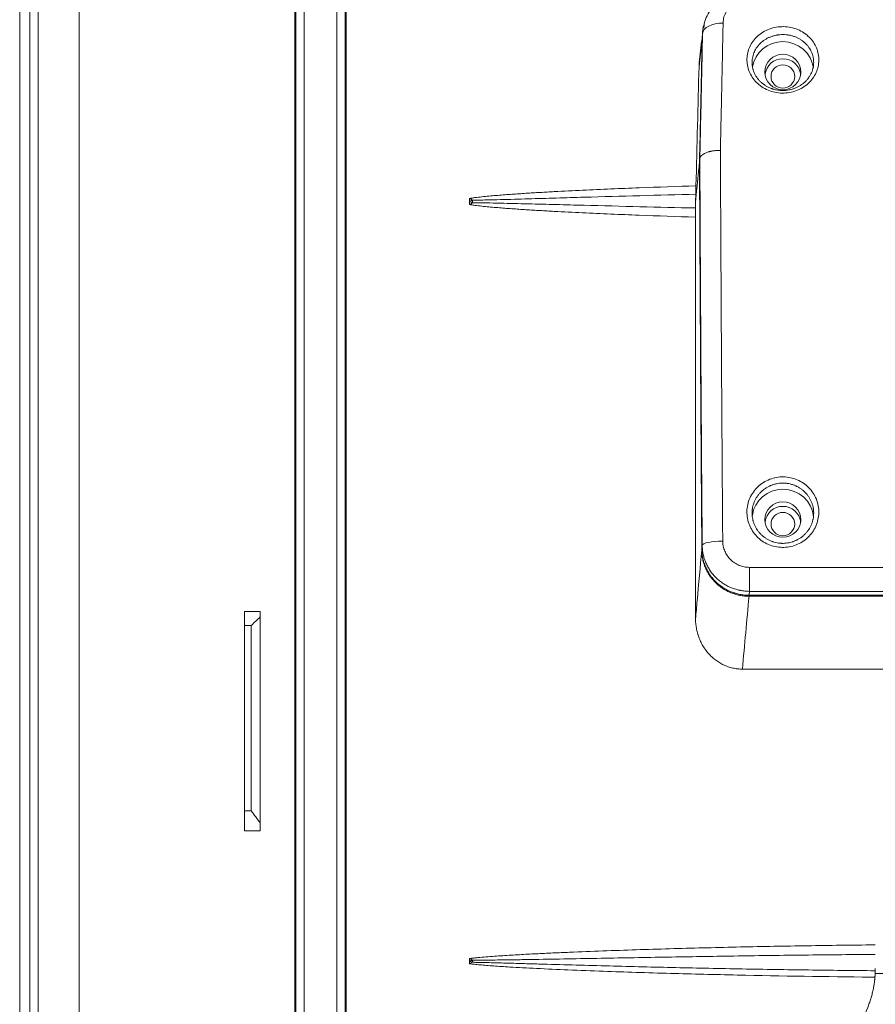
# Model space of a CAD drawing. Header units: inches. Extents: x 3114 to 4554, y 3227 to 4155.
# Tile 37 of 47: x 3829 to 3912, y 3717 to 3812. Entities that reach past the tile are written whole.
import ezdxf

# ---------------------------------------------------------------- set-up
doc = ezdxf.new("R2010")
doc.units = ezdxf.units.IN
doc.header["$MEASUREMENT"] = 0
doc.layers.add('120', color=7, linetype='Continuous', true_color=0xffffff)
doc.layers.add('200', color=7, linetype='Continuous', true_color=0xffffff)

msp = doc.modelspace()

# ---------------------------------------------------------------- linework, layer by layer
at = {"layer": '120', "color": 7, "linetype": 'Continuous', "lineweight": 0}
for p, q in [((3856.294, 3878.552), (3856.294, 3676.442)), ((3859.487, 3676.442), (3859.487, 3878.552)), ((3855.496, 3877.808), (3855.496, 3677.186)), ((3860.285, 3677.186), (3860.285, 3877.808)), ((3834.408, 3680.05), (3834.408, 3876.447)), ((3855.401, 3876.447), (3855.401, 3680.05)), ((3860.381, 3680.05), (3860.381, 3876.447)), ((3895.044, 3810.582), (3894.744, 3807.824)), ((3894.993, 3810.249), (3894.768, 3808.179)), ((3872.408, 3794.68), (3872.408, 3794.982)), ((3872.408, 3794.377), (3872.408, 3794.68)), ((3899.612, 3756.254), (3985.743, 3756.254)), ((3850.508, 3733.434), (3850.508, 3754.777)), ((3850.508, 3754.777), (3852.015, 3754.777)), ((3852.015, 3733.434), (3852.015, 3754.777)), ((3850.508, 3753.417), (3851.158, 3753.417)), ((3898.968, 3749.164), (3986.387, 3749.164)), ((3850.508, 3735.366), (3851.158, 3735.366)), ((3852.015, 3733.434), (3850.508, 3733.434)), ((3872.408, 3720.742), (3872.408, 3720.994)), ((3872.408, 3720.49), (3872.408, 3720.742))]:
    msp.add_line(p, q, dxfattribs=at)
for centre, major_axis, ratio, start_param, end_param in [((3892.679, 3777.497), (2.852, 98.95), 0.012632, 4.902908, 5.024258), ((3920.566, 3717.864), (-85.706, 0), 0.707107, 5.639415, 5.65627), ((3920.566, 3785.023), (-85.453, 0), 0.996195, 0.622819, 0.639817)]:
    msp.add_ellipse(centre, major_axis=major_axis, ratio=ratio, start_param=start_param, end_param=end_param, dxfattribs=at)
for centre in [(3902.908, 3806.849), (3902.908, 3763.284)]:
    msp.add_ellipse(centre, major_axis=(-1.15, 0), ratio=0.984808, dxfattribs=at)
for points, knots in [([(3895.276, 3811.822), (3895.276, 3811.821), (3895.275, 3811.821), (3895.264, 3811.789), (3895.253, 3811.758), (3895.224, 3811.671), (3895.207, 3811.615), (3895.191, 3811.559)], [0, 0, 0, 0, 0.006714, 0.006714, 0.360071, 0.360071, 1, 1, 1, 1]), ([(3872.408, 3794.982), (3872.522, 3795), (3872.636, 3795.016), (3872.864, 3795.046), (3872.978, 3795.061), (3873.321, 3795.102), (3873.549, 3795.127), (3874.007, 3795.174), (3874.235, 3795.196), (3874.693, 3795.238), (3874.922, 3795.258), (3875.61, 3795.315), (3876.068, 3795.35), (3876.985, 3795.415), (3877.444, 3795.446), (3878.362, 3795.505), (3878.821, 3795.533), (3879.74, 3795.587), (3880.199, 3795.613), (3881.577, 3795.687), (3882.496, 3795.734), (3884.334, 3795.821), (3885.253, 3795.862), (3887.091, 3795.939), (3888.011, 3795.976), (3890.769, 3796.081), (3892.608, 3796.143), (3894.447, 3796.2)], [0, 0, 0, 0, 0.015625, 0.015625, 0.03125, 0.03125, 0.0625, 0.0625, 0.09375, 0.09375, 0.125, 0.125, 0.1875, 0.1875, 0.25, 0.25, 0.3125, 0.3125, 0.375, 0.375, 0.5, 0.5, 0.625, 0.625, 0.75, 0.75, 1, 1, 1, 1]), ([(3894.447, 3796.2), (3894.445, 3796.125), (3894.443, 3796.053), (3894.439, 3795.91), (3894.438, 3795.84), (3894.435, 3795.704), (3894.433, 3795.637), (3894.43, 3795.506), (3894.429, 3795.443), (3894.428, 3795.382)], [0, 0, 0, 0, 0.25, 0.25, 0.5, 0.5, 0.75, 0.75, 1, 1, 1, 1]), ([(3894.428, 3795.382), (3892.616, 3795.34), (3890.804, 3795.295), (3887.181, 3795.198), (3885.37, 3795.148), (3882.652, 3795.07), (3881.747, 3795.043), (3879.935, 3794.99), (3879.029, 3794.964), (3877.671, 3794.925), (3877.218, 3794.912), (3876.312, 3794.887), (3875.859, 3794.874), (3874.953, 3794.851), (3874.501, 3794.84), (3873.821, 3794.825), (3873.595, 3794.821), (3873.255, 3794.815), (3873.142, 3794.814), (3872.915, 3794.811), (3872.802, 3794.81), (3872.689, 3794.81)], [0, 0, 0, 0, 0.25, 0.25, 0.5, 0.5, 0.625, 0.625, 0.75, 0.75, 0.8125, 0.8125, 0.875, 0.875, 0.9375, 0.9375, 0.96875, 0.96875, 0.984375, 0.984375, 1, 1, 1, 1]), ([(3894.428, 3795.382), (3894.426, 3795.287), (3894.424, 3795.187), (3894.421, 3795.054), (3894.42, 3795.026), (3894.419, 3794.972), (3894.418, 3794.944), (3894.416, 3794.859), (3894.415, 3794.801), (3894.413, 3794.743)], [0, 0, 0, 0, 0.5, 0.5, 0.625, 0.625, 0.75, 0.75, 1, 1, 1, 1]), ([(3872.408, 3794.982), (3872.455, 3794.953), (3872.502, 3794.924), (3872.595, 3794.867), (3872.642, 3794.838), (3872.689, 3794.81)], [0, 0, 0, 0, 0.5, 0.5, 1, 1, 1, 1]), ([(3872.689, 3794.81), (3872.666, 3794.801), (3872.643, 3794.791), (3872.597, 3794.771), (3872.573, 3794.76), (3872.526, 3794.738), (3872.503, 3794.727), (3872.455, 3794.703), (3872.432, 3794.692), (3872.408, 3794.68)], [0, 0, 0, 0, 0.241061, 0.241061, 0.48966, 0.48966, 0.743621, 0.743621, 1, 1, 1, 1]), ([(3872.689, 3794.553), (3872.643, 3794.573), (3872.548, 3794.614), (3872.456, 3794.657), (3872.408, 3794.68)], [0, 0, 0, 0, 0.481506, 1, 1, 1, 1]), ([(3872.689, 3794.553), (3872.642, 3794.523), (3872.595, 3794.494), (3872.502, 3794.435), (3872.455, 3794.406), (3872.408, 3794.377)], [0, 0, 0, 0, 0.5, 0.5, 1, 1, 1, 1]), ([(3894.407, 3793.157), (3892.571, 3793.213), (3890.735, 3793.276), (3887.982, 3793.381), (3887.064, 3793.418), (3885.229, 3793.496), (3884.312, 3793.537), (3882.477, 3793.624), (3881.56, 3793.671), (3880.185, 3793.746), (3879.726, 3793.772), (3878.809, 3793.825), (3878.351, 3793.854), (3877.435, 3793.913), (3876.977, 3793.943), (3876.061, 3794.009), (3875.604, 3794.044), (3874.918, 3794.101), (3874.689, 3794.121), (3874.232, 3794.163), (3874.004, 3794.185), (3873.547, 3794.232), (3873.319, 3794.257), (3872.977, 3794.298), (3872.863, 3794.313), (3872.636, 3794.343), (3872.522, 3794.359), (3872.408, 3794.377)], [0, 0, 0, 0, 0.25, 0.25, 0.375, 0.375, 0.5, 0.5, 0.625, 0.625, 0.6875, 0.6875, 0.75, 0.75, 0.8125, 0.8125, 0.875, 0.875, 0.90625, 0.90625, 0.9375, 0.9375, 0.96875, 0.96875, 0.984375, 0.984375, 1, 1, 1, 1]), ([(3872.689, 3794.81), (3872.689, 3794.768), (3872.689, 3794.726), (3872.689, 3794.64), (3872.689, 3794.596), (3872.689, 3794.553)], [0, 0, 0, 0, 0.5, 0.5, 1, 1, 1, 1]), ([(3872.689, 3794.553), (3872.802, 3794.554), (3872.915, 3794.553), (3873.141, 3794.552), (3873.254, 3794.551), (3873.594, 3794.548), (3873.82, 3794.544), (3874.499, 3794.533), (3874.952, 3794.524), (3875.857, 3794.505), (3876.309, 3794.495), (3877.214, 3794.473), (3877.667, 3794.462), (3879.024, 3794.429), (3879.929, 3794.406), (3881.739, 3794.359), (3882.644, 3794.335), (3885.359, 3794.265), (3887.169, 3794.218), (3890.79, 3794.129), (3892.6, 3794.087), (3894.41, 3794.047)], [0, 0, 0, 0, 0.015625, 0.015625, 0.03125, 0.03125, 0.0625, 0.0625, 0.125, 0.125, 0.1875, 0.1875, 0.25, 0.25, 0.375, 0.375, 0.5, 0.5, 0.75, 0.75, 1, 1, 1, 1]), ([(3894.41, 3794.047), (3894.41, 3794.075), (3894.411, 3794.104), (3894.411, 3794.161), (3894.411, 3794.19), (3894.412, 3794.276), (3894.412, 3794.333), (3894.412, 3794.45), (3894.413, 3794.508), (3894.413, 3794.597), (3894.413, 3794.626), (3894.413, 3794.685), (3894.413, 3794.714), (3894.413, 3794.743)], [0, 0, 0, 0, 0.125, 0.125, 0.25, 0.25, 0.5, 0.5, 0.75, 0.75, 0.875, 0.875, 1, 1, 1, 1]), ([(3894.41, 3794.047), (3894.409, 3793.975), (3894.409, 3793.902), (3894.408, 3793.755), (3894.408, 3793.681), (3894.407, 3793.532), (3894.407, 3793.457), (3894.407, 3793.306), (3894.407, 3793.231), (3894.407, 3793.157)], [0, 0, 0, 0, 0.25, 0.25, 0.5, 0.5, 0.75, 0.75, 1, 1, 1, 1]), ([(3894.407, 3793.157), (3894.407, 3791.531), (3894.407, 3788.273), (3894.406, 3783.367), (3894.406, 3780.084), (3894.406, 3778.029), (3894.406, 3777.617), (3894.406, 3777), (3894.406, 3776.794), (3894.406, 3776.383), (3894.406, 3775.354), (3894.406, 3774.328), (3894.406, 3771.869), (3894.406, 3768.599), (3894.406, 3763.725), (3894.406, 3760.496), (3894.406, 3757.276), (3894.406, 3755.671), (3894.406, 3754.072)], [0, 0, 0, 0, 0.125, 0.25, 0.375, 0.375, 0.40625, 0.40625, 0.421875, 0.421875, 0.4375, 0.5, 0.5, 0.625, 0.75, 0.875, 0.875, 1, 1, 1, 1]), ([(3894.406, 3754.072), (3894.459, 3754.657), (3894.513, 3755.242), (3894.714, 3757.464), (3894.863, 3759.101), (3895.011, 3760.737)], [0, 0, 0, 0, 0.263339, 0.263339, 1, 1, 1, 1]), ([(3895.011, 3760.737), (3895.013, 3760.589), (3895.021, 3760.442), (3895.053, 3760.151), (3895.099, 3759.862), (3895.173, 3759.578), (3895.228, 3759.402), (3895.24, 3759.367), (3895.264, 3759.297), (3895.277, 3759.262), (3895.315, 3759.158), (3895.343, 3759.089), (3895.43, 3758.885), (3895.559, 3758.621), (3895.714, 3758.371), (3895.839, 3758.188), (3895.904, 3758.098), (3895.973, 3758.01), (3896.019, 3757.952), (3896.043, 3757.923), (3896.163, 3757.78), (3896.264, 3757.671), (3896.476, 3757.464), (3896.698, 3757.268), (3896.938, 3757.094), (3897.095, 3756.991), (3897.126, 3756.971), (3897.19, 3756.932), (3897.222, 3756.912), (3897.319, 3756.855), (3897.385, 3756.819), (3897.583, 3756.715), (3897.853, 3756.59), (3898.134, 3756.491), (3898.349, 3756.427), (3898.457, 3756.398), (3898.567, 3756.372), (3898.64, 3756.356), (3898.677, 3756.348), (3898.862, 3756.312), (3899.16, 3756.268), (3899.461, 3756.254), (3899.612, 3756.254)], [0, 0, 0, 0, 0.0625, 0.0625, 0.125, 0.1875, 0.1875, 0.203125, 0.203125, 0.21875, 0.21875, 0.25, 0.25, 0.3125, 0.375, 0.375, 0.40625, 0.421875, 0.421875, 0.4375, 0.4375, 0.5, 0.5, 0.5625, 0.625, 0.625, 0.640625, 0.640625, 0.65625, 0.65625, 0.6875, 0.6875, 0.75, 0.8125, 0.8125, 0.84375, 0.859375, 0.859375, 0.875, 0.875, 0.9375, 1, 1, 1, 1]), ([(3898.968, 3749.164), (3898.809, 3749.164), (3898.651, 3749.173), (3898.338, 3749.208), (3898.184, 3749.234), (3897.878, 3749.303), (3897.726, 3749.346), (3897.426, 3749.45), (3897.28, 3749.509), (3896.998, 3749.642), (3896.861, 3749.716), (3896.661, 3749.837), (3896.595, 3749.879), (3896.466, 3749.967), (3896.403, 3750.013), (3896.215, 3750.155), (3896.097, 3750.255), (3895.87, 3750.466), (3895.763, 3750.577), (3895.559, 3750.808), (3895.462, 3750.929), (3895.349, 3751.085), (3895.326, 3751.117), (3895.282, 3751.181), (3895.218, 3751.277), (3895.157, 3751.375), (3895.04, 3751.573), (3894.968, 3751.708), (3894.838, 3751.985), (3894.778, 3752.126), (3894.699, 3752.342), (3894.674, 3752.414), (3894.639, 3752.525), (3894.628, 3752.562), (3894.606, 3752.635), (3894.596, 3752.672), (3894.546, 3752.858), (3894.48, 3753.156), (3894.42, 3753.61), (3894.406, 3753.917), (3894.406, 3754.072)], [0, 0, 0, 0, 0.0625, 0.0625, 0.125, 0.125, 0.1875, 0.1875, 0.25, 0.25, 0.3125, 0.3125, 0.34375, 0.34375, 0.375, 0.375, 0.4375, 0.4375, 0.5, 0.5, 0.5625, 0.5625, 0.578125, 0.578125, 0.59375, 0.625, 0.625, 0.6875, 0.6875, 0.75, 0.75, 0.78125, 0.78125, 0.796875, 0.796875, 0.8125, 0.8125, 0.875, 0.9375, 1, 1, 1, 1]), ([(3872.408, 3720.994), (3872.542, 3721.011), (3872.677, 3721.026), (3872.946, 3721.056), (3873.08, 3721.07), (3873.484, 3721.109), (3873.753, 3721.133), (3874.292, 3721.177), (3874.562, 3721.197), (3875.102, 3721.236), (3875.372, 3721.255), (3876.182, 3721.308), (3876.722, 3721.34), (3877.804, 3721.402), (3878.344, 3721.43), (3879.426, 3721.485), (3879.967, 3721.51), (3881.05, 3721.56), (3881.591, 3721.584), (3883.214, 3721.652), (3884.297, 3721.695), (3886.462, 3721.774), (3887.545, 3721.811), (3889.71, 3721.881), (3890.793, 3721.914), (3894.042, 3722.007), (3896.209, 3722.061), (3900.542, 3722.157), (3902.709, 3722.198), (3907.043, 3722.268), (3909.21, 3722.298), (3911.554, 3722.323), (3911.731, 3722.325), (3911.909, 3722.326)], [0, 0, 0, 0, 0.010277, 0.010277, 0.020553, 0.020553, 0.041107, 0.041107, 0.06166, 0.06166, 0.082213, 0.082213, 0.12332, 0.12332, 0.164426, 0.164426, 0.205533, 0.205533, 0.24664, 0.24664, 0.328853, 0.328853, 0.411066, 0.411066, 0.493279, 0.493279, 0.657705, 0.657705, 0.822132, 0.822132, 0.986558, 0.986558, 1, 1, 1, 1]), ([(3911.908, 3721.398), (3911.764, 3721.397), (3911.621, 3721.395), (3909.321, 3721.377), (3907.166, 3721.356), (3902.856, 3721.307), (3900.7, 3721.278), (3896.39, 3721.214), (3894.235, 3721.179), (3889.926, 3721.105), (3887.771, 3721.066), (3884.539, 3721.007), (3883.462, 3720.987), (3881.307, 3720.948), (3880.23, 3720.929), (3878.614, 3720.903), (3878.076, 3720.894), (3876.998, 3720.878), (3876.46, 3720.87), (3875.652, 3720.859), (3875.382, 3720.856), (3874.844, 3720.85), (3874.574, 3720.847), (3874.036, 3720.843), (3873.766, 3720.841), (3873.362, 3720.84), (3873.227, 3720.84), (3872.958, 3720.84), (3872.823, 3720.84), (3872.689, 3720.842)], [0, 0, 0, 0, 0.011003, 0.011003, 0.175835, 0.175835, 0.340668, 0.340668, 0.505501, 0.505501, 0.670334, 0.670334, 0.752751, 0.752751, 0.835167, 0.835167, 0.876375, 0.876375, 0.917584, 0.917584, 0.938188, 0.938188, 0.958792, 0.958792, 0.979396, 0.979396, 0.989698, 0.989698, 1, 1, 1, 1]), ([(3872.408, 3720.994), (3872.455, 3720.97), (3872.502, 3720.945), (3872.595, 3720.894), (3872.642, 3720.868), (3872.689, 3720.842)], [0, 0, 0, 0, 0.5, 0.5, 1, 1, 1, 1]), ([(3872.689, 3720.842), (3872.666, 3720.834), (3872.643, 3720.825), (3872.597, 3720.809), (3872.573, 3720.8), (3872.526, 3720.783), (3872.503, 3720.774), (3872.455, 3720.758), (3872.432, 3720.75), (3872.408, 3720.742)], [0, 0, 0, 0, 0.241061, 0.241061, 0.48966, 0.48966, 0.743621, 0.743621, 1, 1, 1, 1]), ([(3872.689, 3720.628), (3872.643, 3720.644), (3872.548, 3720.677), (3872.456, 3720.72), (3872.408, 3720.742)], [0, 0, 0, 0, 0.481506, 1, 1, 1, 1]), ([(3872.689, 3720.628), (3872.642, 3720.606), (3872.595, 3720.584), (3872.502, 3720.538), (3872.455, 3720.514), (3872.408, 3720.49)], [0, 0, 0, 0, 0.5, 0.5, 1, 1, 1, 1]), ([(3911.867, 3719.179), (3911.735, 3719.18), (3907.266, 3719.226), (3900.628, 3719.329), (3893.009, 3719.516), (3888.67, 3719.644), (3885.347, 3719.756), (3882.119, 3719.88), (3879.492, 3719.998), (3877.606, 3720.096), (3876.463, 3720.161), (3875.529, 3720.22), (3874.772, 3720.272), (3874.079, 3720.324), (3873.452, 3720.378), (3872.904, 3720.431), (3872.565, 3720.471), (3872.408, 3720.49)], [0, 0, 0, 0, 0.01003, 0.339402, 0.504207, 0.588844, 0.669123, 0.756813, 0.834218, 0.868943, 0.900359, 0.921162, 0.940107, 0.958041, 0.974, 0.987984, 1, 1, 1, 1]), ([(3872.689, 3720.842), (3872.689, 3720.804), (3872.689, 3720.766), (3872.689, 3720.695), (3872.689, 3720.661), (3872.689, 3720.628)], [0, 0, 0, 0, 0.5, 0.5, 1, 1, 1, 1]), ([(3872.689, 3720.628), (3872.823, 3720.627), (3872.958, 3720.625), (3873.228, 3720.621), (3873.362, 3720.618), (3873.766, 3720.61), (3874.036, 3720.603), (3874.574, 3720.589), (3874.844, 3720.582), (3875.382, 3720.568), (3875.652, 3720.56), (3876.46, 3720.538), (3876.998, 3720.522), (3878.075, 3720.491), (3878.614, 3720.476), (3880.23, 3720.429), (3881.307, 3720.399), (3883.462, 3720.339), (3884.539, 3720.309), (3887.771, 3720.224), (3889.925, 3720.171), (3894.235, 3720.074), (3896.389, 3720.03), (3900.699, 3719.951), (3902.854, 3719.916), (3907.164, 3719.856), (3909.32, 3719.831), (3911.619, 3719.81), (3911.763, 3719.809), (3911.907, 3719.807)], [0, 0, 0, 0, 0.010302, 0.010302, 0.020604, 0.020604, 0.041208, 0.041208, 0.061812, 0.061812, 0.082416, 0.082416, 0.123625, 0.123625, 0.164833, 0.164833, 0.247249, 0.247249, 0.329666, 0.329666, 0.494499, 0.494499, 0.659332, 0.659332, 0.824165, 0.824165, 0.988997, 0.988997, 1, 1, 1, 1])]:
    msp.add_open_spline(points, degree=3, knots=knots, dxfattribs=at)
for points, degree in [([(3894.744, 3807.824), (3894.747, 3807.942), (3894.755, 3808.059), (3894.767, 3808.175)], 3), ([(3894.779, 3798.387), (3894.413, 3794.743)], 1), ([(3899.612, 3756.254), (3899.397, 3753.891), (3899.183, 3751.527), (3898.968, 3749.164)], 3), ([(3851.158, 3753.417), (3851.158, 3751.86), (3851.158, 3748.771), (3851.158, 3744.219), (3851.158, 3739.746), (3851.158, 3736.817), (3851.158, 3735.366)], 3)]:
    msp.add_open_spline(points, degree=degree, dxfattribs=at)
at = {"layer": '200', "color": 7, "linetype": 'Continuous', "lineweight": 0}
for p, q in [((3829.608, 3680.183), (3829.608, 3876.312)), ((3830.408, 3680.183), (3830.408, 3876.312)), ((3828.608, 3875.312), (3828.608, 3681.168)), ((3899.655, 3756.735), (3899.655, 3759.069)), ((3899.655, 3759.069), (3985.699, 3759.069)), ((3899.62, 3756.349), (3985.734, 3756.349)), ((3985.699, 3756.735), (3899.655, 3756.735)), ((3939.92, 3719.537), (3911.897, 3719.537))]:
    msp.add_line(p, q, dxfattribs=at)
for centre, major_axis, ratio, start_param, end_param in [((3897.088, 3810.943), (2, -0.041), 0.553994, 1.582102, 3.126414), ((3902.908, 3807.283), (3, 0), 0.984808, 1.570796, 2.974499), ((3902.908, 3807.283), (3, 0), 0.984808, 0.124093, 1.570796), ((3902.908, 3806.849), (-1.75, 0), 0.984808, 4.712389, 6.156933), ((3902.908, 3806.849), (-1.75, 0), 0.984808, 3.267845, 4.712389), ((3902.908, 3763.718), (3, 0), 0.984808, 1.570796, 3.003952), ((3902.908, 3763.718), (3, 0), 0.984808, 0.085314, 1.570796), ((3902.908, 3763.284), (-1.75, 0), 0.984808, 4.712389, 6.156933), ((3902.908, 3763.284), (-1.75, 0), 0.984808, 3.267845, 4.712389), ((3897.055, 3761.23), (-2, -0.016), 0.197445, 4.710793, 6.264323), ((3901.908, 3720.02), (0, 10), 1, 4.101867, 4.356975)]:
    msp.add_ellipse(centre, major_axis=major_axis, ratio=ratio, start_param=start_param, end_param=end_param, dxfattribs=at)
for centre in [(3902.908, 3807.283), (3902.908, 3763.718)]:
    msp.add_ellipse(centre, major_axis=(1.75, 0), ratio=0.984808, dxfattribs=at)
for points, knots in [([(3899.667, 3815.234), (3899.496, 3815.242), (3899.046, 3815.236), (3898.322, 3815.085), (3897.537, 3814.784), (3896.823, 3814.347), (3896.204, 3813.793), (3895.704, 3813.134), (3895.361, 3812.456), (3895.237, 3811.995), (3895.199, 3811.79)], [0, 0, 0, 0, 0.081296, 0.215302, 0.350674, 0.485646, 0.621231, 0.75871, 0.895662, 1, 1, 1, 1]), ([(3899.667, 3814.423), (3899.623, 3814.422), (3899.534, 3814.421), (3899.401, 3814.411), (3899.268, 3814.395), (3899.094, 3814.366), (3898.88, 3814.313), (3898.552, 3814.198), (3898.174, 3813.999), (3897.791, 3813.691), (3897.538, 3813.388), (3897.376, 3813.127), (3897.264, 3812.9), (3897.171, 3812.641), (3897.105, 3812.349), (3897.094, 3812.151), (3897.088, 3812.051)], [0, 0, 0, 0, 0.031201, 0.062338, 0.093522, 0.124861, 0.187196, 0.250133, 0.374852, 0.499727, 0.624902, 0.686972, 0.749592, 0.832884, 0.916016, 1, 1, 1, 1]), ([(3895.089, 3811.001), (3895.093, 3811.14), (3895.112, 3811.401), (3895.156, 3811.659), (3895.182, 3811.78)], [0, 0, 0, 0, 0.52687, 1, 1, 1, 1]), ([(3897.088, 3812.051), (3897.084, 3811.807), (3897.074, 3811.315), (3897.059, 3810.567), (3897.043, 3809.807), (3897.027, 3809.033), (3897.011, 3808.245), (3896.994, 3807.445), (3896.977, 3806.631), (3896.959, 3805.804), (3896.941, 3804.964), (3896.923, 3804.111), (3896.904, 3803.245), (3896.884, 3802.366), (3896.865, 3801.474), (3896.845, 3800.57), (3896.831, 3799.961), (3896.824, 3799.655)], [0, 0, 0, 0, 0.061858, 0.124391, 0.187604, 0.2515, 0.316082, 0.381353, 0.447315, 0.51397, 0.581319, 0.649362, 0.718101, 0.787535, 0.857664, 0.928486, 1, 1, 1, 1]), ([(3902.27, 3811.643), (3902.503, 3811.683), (3902.98, 3811.719), (3903.692, 3811.639), (3904.366, 3811.43), (3904.972, 3811.106), (3905.488, 3810.687), (3905.9, 3810.191), (3906.197, 3809.637), (3906.375, 3809.045), (3906.429, 3808.433), (3906.357, 3807.82), (3906.159, 3807.225), (3905.84, 3806.669), (3905.404, 3806.173), (3904.865, 3805.761), (3904.241, 3805.451), (3903.556, 3805.263), (3902.841, 3805.208), (3902.128, 3805.289), (3901.452, 3805.501), (3900.841, 3805.832), (3900.319, 3806.264), (3899.905, 3806.774), (3899.608, 3807.341), (3899.435, 3807.942), (3899.388, 3808.558), (3899.467, 3809.167), (3899.67, 3809.752), (3899.99, 3810.295), (3900.423, 3810.777), (3900.957, 3811.178), (3901.578, 3811.48), (3902.035, 3811.604), (3902.27, 3811.643)], [0, 0, 0, 0, 0.031219, 0.062542, 0.093759, 0.125028, 0.156368, 0.187566, 0.218878, 0.250104, 0.281336, 0.31258, 0.343746, 0.375006, 0.40613, 0.437427, 0.468535, 0.499856, 0.531057, 0.562305, 0.593642, 0.624847, 0.656157, 0.687477, 0.718675, 0.750024, 0.781193, 0.812516, 0.843672, 0.874957, 0.906108, 0.937353, 0.968572, 1, 1, 1, 1]), ([(3895.053, 3810.669), (3895.034, 3809.702), (3895.013, 3808.72), (3894.982, 3807.226), (3894.971, 3806.725), (3894.949, 3805.717), (3894.939, 3805.21), (3894.905, 3803.683), (3894.883, 3802.655), (3894.836, 3800.58), (3894.813, 3799.533), (3894.788, 3798.478)], [0, 0, 0, 0, 0.25, 0.25, 0.375, 0.375, 0.5, 0.5, 0.75, 0.75, 1, 1, 1, 1]), ([(3894.825, 3798.838), (3894.837, 3799.364), (3894.848, 3799.888), (3894.866, 3800.671), (3894.872, 3800.931), (3894.884, 3801.451), (3894.89, 3801.711), (3894.919, 3803.005), (3894.941, 3804.031), (3894.986, 3806.061), (3895.007, 3807.066), (3895.049, 3809.051), (3895.07, 3810.033), (3895.089, 3811.001)], [0, 0, 0, 0, 0.125, 0.125, 0.1875, 0.1875, 0.25, 0.25, 0.5, 0.5, 0.75, 0.75, 1, 1, 1, 1]), ([(3903.543, 3810.869), (3903.492, 3810.879), (3903.441, 3810.888), (3903.339, 3810.902), (3903.288, 3810.909), (3903.133, 3810.924), (3902.928, 3810.935), (3902.723, 3810.926), (3902.57, 3810.913), (3902.494, 3810.905), (3902.417, 3810.894), (3902.366, 3810.886), (3902.341, 3810.881), (3902.214, 3810.859), (3902.115, 3810.836), (3901.969, 3810.795), (3901.92, 3810.78), (3901.825, 3810.749), (3901.777, 3810.732), (3901.637, 3810.678), (3901.546, 3810.638), (3901.372, 3810.552), (3901.204, 3810.458), (3901.048, 3810.351), (3900.935, 3810.265), (3900.899, 3810.236), (3900.845, 3810.191), (3900.827, 3810.175), (3900.792, 3810.144), (3900.706, 3810.067), (3900.626, 3809.985), (3900.506, 3809.85), (3900.394, 3809.711), (3900.298, 3809.563), (3900.242, 3809.468), (3900.232, 3809.449), (3900.21, 3809.41), (3900.2, 3809.391), (3900.17, 3809.332), (3900.151, 3809.293), (3900.097, 3809.174), (3900.034, 3809.014), (3899.965, 3808.768), (3899.936, 3808.599), (3899.921, 3808.472), (3899.917, 3808.429), (3899.911, 3808.343), (3899.909, 3808.301), (3899.907, 3808.173), (3899.914, 3808.002), (3899.937, 3807.833), (3899.962, 3807.706), (3899.976, 3807.642), (3899.993, 3807.579), (3900.004, 3807.537), (3900.01, 3807.516), (3900.042, 3807.411), (3900.102, 3807.245), (3900.179, 3807.086), (3900.264, 3806.929), (3900.311, 3806.852), (3900.388, 3806.739), (3900.415, 3806.701), (3900.471, 3806.628), (3900.5, 3806.591), (3900.59, 3806.485), (3900.653, 3806.417), (3900.787, 3806.286), (3900.859, 3806.223), (3900.971, 3806.133), (3901.009, 3806.104), (3901.069, 3806.061), (3901.089, 3806.047), (3901.129, 3806.019), (3901.23, 3805.951), (3901.421, 3805.84), (3901.601, 3805.757), (3901.74, 3805.7), (3901.788, 3805.682), (3901.859, 3805.657), (3901.884, 3805.649), (3901.932, 3805.633), (3902.054, 3805.596), (3902.276, 3805.541), (3902.478, 3805.511), (3902.631, 3805.495), (3902.707, 3805.489), (3902.785, 3805.486), (3902.837, 3805.485), (3902.863, 3805.484), (3902.992, 3805.483), (3903.095, 3805.488), (3903.299, 3805.506), (3903.501, 3805.533), (3903.699, 3805.58), (3903.847, 3805.622), (3903.896, 3805.637), (3903.992, 3805.669), (3904.039, 3805.686), (3904.179, 3805.741), (3904.36, 3805.822), (3904.531, 3805.919), (3904.634, 3805.984), (3904.655, 3805.998), (3904.696, 3806.025), (3904.716, 3806.039), (3904.776, 3806.081), (3904.815, 3806.11), (3904.929, 3806.198), (3905, 3806.26), (3905.137, 3806.389), (3905.265, 3806.524), (3905.378, 3806.669), (3905.445, 3806.763), (3905.458, 3806.782), (3905.483, 3806.82), (3905.52, 3806.877), (3905.555, 3806.935), (3905.621, 3807.052), (3905.7, 3807.211), (3905.761, 3807.374), (3905.801, 3807.498), (3905.82, 3807.561), (3905.836, 3807.624), (3905.846, 3807.667), (3905.85, 3807.688), (3905.873, 3807.795), (3905.886, 3807.88), (3905.904, 3808.05), (3905.913, 3808.22), (3905.904, 3808.389), (3905.891, 3808.517), (3905.886, 3808.559), (3905.872, 3808.644), (3905.865, 3808.686), (3905.838, 3808.812), (3905.795, 3808.978), (3905.734, 3809.138), (3905.665, 3809.297), (3905.627, 3809.375), (3905.573, 3809.47), (3905.562, 3809.49), (3905.539, 3809.528), (3905.527, 3809.547), (3905.492, 3809.603), (3905.467, 3809.64), (3905.39, 3809.749), (3905.335, 3809.82), (3905.218, 3809.956), (3905.155, 3810.022), (3905.055, 3810.117), (3905.021, 3810.149), (3904.968, 3810.194), (3904.95, 3810.21), (3904.913, 3810.239), (3904.821, 3810.313), (3904.647, 3810.436), (3904.48, 3810.532), (3904.35, 3810.599), (3904.306, 3810.62), (3904.216, 3810.661), (3904.17, 3810.681), (3904.031, 3810.736), (3903.936, 3810.769), (3903.791, 3810.811), (3903.742, 3810.824), (3903.643, 3810.848), (3903.593, 3810.859), (3903.543, 3810.869)], [0, 0, 0, 0, 0.007813, 0.007813, 0.015625, 0.015625, 0.03125, 0.046875, 0.046875, 0.054688, 0.058594, 0.058594, 0.0625, 0.0625, 0.078125, 0.078125, 0.085938, 0.085938, 0.09375, 0.09375, 0.109375, 0.109375, 0.125, 0.140625, 0.140625, 0.148438, 0.148438, 0.152344, 0.152344, 0.15625, 0.171875, 0.171875, 0.1875, 0.203125, 0.203125, 0.207031, 0.207031, 0.210937, 0.210937, 0.21875, 0.21875, 0.234375, 0.25, 0.265625, 0.265625, 0.273437, 0.273437, 0.28125, 0.28125, 0.296875, 0.3125, 0.3125, 0.320312, 0.324219, 0.324219, 0.328125, 0.328125, 0.34375, 0.359375, 0.359375, 0.375, 0.375, 0.382812, 0.382812, 0.390625, 0.390625, 0.40625, 0.40625, 0.421875, 0.421875, 0.429687, 0.429687, 0.433594, 0.433594, 0.4375, 0.453125, 0.46875, 0.46875, 0.476562, 0.476562, 0.480469, 0.480469, 0.484375, 0.5, 0.515625, 0.515625, 0.523437, 0.527344, 0.527344, 0.53125, 0.53125, 0.546875, 0.546875, 0.5625, 0.578125, 0.578125, 0.585937, 0.585937, 0.59375, 0.59375, 0.609375, 0.625, 0.625, 0.628906, 0.628906, 0.632812, 0.632812, 0.640625, 0.640625, 0.65625, 0.65625, 0.671875, 0.6875, 0.6875, 0.691406, 0.691406, 0.695312, 0.703125, 0.703125, 0.71875, 0.734375, 0.734375, 0.742187, 0.746094, 0.746094, 0.75, 0.75, 0.765625, 0.765625, 0.78125, 0.796875, 0.796875, 0.804687, 0.804687, 0.8125, 0.8125, 0.828125, 0.84375, 0.84375, 0.859375, 0.859375, 0.863281, 0.863281, 0.867187, 0.867187, 0.875, 0.875, 0.890625, 0.890625, 0.90625, 0.90625, 0.914062, 0.914062, 0.917969, 0.917969, 0.921875, 0.9375, 0.953125, 0.953125, 0.960937, 0.960937, 0.96875, 0.96875, 0.984375, 0.984375, 0.992187, 0.992187, 1, 1, 1, 1]), ([(3896.824, 3799.655), (3896.808, 3799.655), (3896.792, 3799.655), (3896.772, 3799.655), (3896.768, 3799.655), (3896.76, 3799.655), (3896.748, 3799.654), (3896.703, 3799.654), (3896.663, 3799.653), (3896.566, 3799.65), (3896.502, 3799.646), (3896.374, 3799.636), (3896.311, 3799.63), (3896.188, 3799.615), (3896.067, 3799.598), (3895.951, 3799.576), (3895.865, 3799.557), (3895.837, 3799.551), (3895.781, 3799.537), (3895.753, 3799.53), (3895.618, 3799.493), (3895.518, 3799.46), (3895.38, 3799.404), (3895.336, 3799.384), (3895.253, 3799.342), (3895.213, 3799.32), (3895.104, 3799.254), (3895.042, 3799.206), (3894.977, 3799.144), (3894.965, 3799.131), (3894.942, 3799.105), (3894.931, 3799.092), (3894.901, 3799.053), (3894.885, 3799.027), (3894.843, 3798.947), (3894.828, 3798.893), (3894.825, 3798.838)], [0, 0, 0, 0, 0.015625, 0.015625, 0.019531, 0.019531, 0.023437, 0.03125, 0.0625, 0.0625, 0.125, 0.125, 0.1875, 0.1875, 0.25, 0.3125, 0.3125, 0.34375, 0.34375, 0.375, 0.375, 0.5, 0.5, 0.5625, 0.5625, 0.625, 0.625, 0.75, 0.75, 0.78125, 0.78125, 0.8125, 0.8125, 0.875, 0.875, 1, 1, 1, 1]), ([(3896.824, 3799.655), (3896.826, 3799.316), (3896.829, 3798.644), (3896.834, 3797.634), (3896.839, 3796.631), (3896.844, 3795.634), (3896.849, 3794.645), (3896.854, 3793.663), (3896.859, 3792.69), (3896.864, 3791.726), (3896.869, 3790.771), (3896.874, 3789.826), (3896.879, 3788.89), (3896.884, 3787.966), (3896.889, 3787.052), (3896.894, 3786.149), (3896.899, 3785.258), (3896.903, 3784.379), (3896.908, 3783.512), (3896.913, 3782.657), (3896.918, 3781.815), (3896.927, 3780.305), (3896.94, 3778.13), (3896.957, 3775.289), (3896.976, 3772.48), (3896.994, 3769.707), (3897.014, 3766.974), (3897.034, 3764.286), (3897.048, 3762.506), (3897.055, 3761.625)], [0, 0, 0, 0, 0.027997, 0.055721, 0.083164, 0.110319, 0.137179, 0.163737, 0.189985, 0.215917, 0.241528, 0.26681, 0.291758, 0.316367, 0.340631, 0.364545, 0.388104, 0.411305, 0.434142, 0.456612, 0.478711, 0.500435, 0.575307, 0.649151, 0.721876, 0.793397, 0.863639, 0.932528, 1, 1, 1, 1]), ([(3894.788, 3798.478), (3894.796, 3796.986), (3894.804, 3795.48), (3894.819, 3792.445), (3894.827, 3790.916), (3894.843, 3787.837), (3894.852, 3786.287), (3894.869, 3783.167), (3894.878, 3781.598), (3894.89, 3779.626), (3894.892, 3779.231), (3894.897, 3778.44), (3894.904, 3777.253), (3894.912, 3776.063), (3894.927, 3773.679), (3894.937, 3772.084), (3894.959, 3768.885), (3894.971, 3767.281), (3894.994, 3764.064), (3895.007, 3762.451), (3895.02, 3760.833)], [0, 0, 0, 0, 0.125, 0.125, 0.25, 0.25, 0.375, 0.375, 0.5, 0.5, 0.53125, 0.53125, 0.5625, 0.625, 0.625, 0.75, 0.75, 0.875, 0.875, 1, 1, 1, 1]), ([(3895.055, 3761.221), (3895.042, 3762.838), (3895.03, 3764.45), (3895.006, 3767.664), (3894.995, 3769.265), (3894.973, 3772.457), (3894.962, 3774.047), (3894.942, 3777.215), (3894.932, 3778.794), (3894.914, 3781.938), (3894.905, 3783.503), (3894.892, 3785.841), (3894.888, 3786.618), (3894.881, 3787.782), (3894.879, 3788.169), (3894.875, 3788.943), (3894.873, 3789.33), (3894.863, 3791.259), (3894.855, 3792.792), (3894.839, 3795.832), (3894.832, 3797.341), (3894.824, 3798.835)], [0, 0, 0, 0, 0.125, 0.125, 0.25, 0.25, 0.375, 0.375, 0.5, 0.5, 0.625, 0.625, 0.6875, 0.6875, 0.71875, 0.71875, 0.75, 0.75, 0.875, 0.875, 1, 1, 1, 1]), ([(3902.122, 3767.787), (3902.345, 3767.838), (3902.802, 3767.896), (3903.492, 3767.85), (3904.16, 3767.672), (3904.778, 3767.372), (3905.325, 3766.959), (3905.778, 3766.449), (3906.121, 3765.864), (3906.341, 3765.223), (3906.429, 3764.554), (3906.383, 3763.879), (3906.203, 3763.226), (3905.897, 3762.618), (3905.476, 3762.081), (3904.956, 3761.634), (3904.357, 3761.295), (3903.703, 3761.078), (3903.016, 3760.991), (3902.327, 3761.036), (3901.659, 3761.214), (3901.04, 3761.516), (3900.493, 3761.931), (3900.039, 3762.442), (3899.696, 3763.03), (3899.476, 3763.672), (3899.387, 3764.342), (3899.434, 3765.016), (3899.613, 3765.669), (3899.919, 3766.274), (3900.34, 3766.809), (3900.859, 3767.254), (3901.459, 3767.592), (3901.897, 3767.737), (3902.122, 3767.787)], [0, 0, 0, 0, 0.031224, 0.062537, 0.093687, 0.125016, 0.156196, 0.18747, 0.218751, 0.249923, 0.281253, 0.312401, 0.343713, 0.374927, 0.406158, 0.437463, 0.468614, 0.499945, 0.53111, 0.562397, 0.593664, 0.624847, 0.656175, 0.687324, 0.718642, 0.749853, 0.781091, 0.812395, 0.843548, 0.874879, 0.906037, 0.93733, 0.968581, 1, 1, 1, 1]), ([(3902.591, 3767.253), (3902.493, 3767.243), (3902.395, 3767.228), (3902.25, 3767.198), (3902.201, 3767.187), (3902.106, 3767.163), (3902.058, 3767.15), (3901.917, 3767.107), (3901.825, 3767.074), (3901.711, 3767.026), (3901.688, 3767.017), (3901.643, 3766.997), (3901.621, 3766.987), (3901.554, 3766.955), (3901.51, 3766.933), (3901.381, 3766.864), (3901.214, 3766.764), (3901.059, 3766.65), (3900.946, 3766.558), (3900.89, 3766.51), (3900.837, 3766.461), (3900.801, 3766.427), (3900.784, 3766.41), (3900.697, 3766.324), (3900.567, 3766.181), (3900.395, 3765.95), (3900.295, 3765.785), (3900.227, 3765.657), (3900.205, 3765.614), (3900.164, 3765.526), (3900.144, 3765.482), (3900.089, 3765.349), (3900.025, 3765.169), (3899.979, 3764.984), (3899.952, 3764.842), (3899.944, 3764.795), (3899.934, 3764.723), (3899.93, 3764.699), (3899.925, 3764.651), (3899.912, 3764.532), (3899.904, 3764.316), (3899.921, 3764.03), (3899.951, 3763.841), (3899.976, 3763.723), (3899.981, 3763.699), (3899.993, 3763.652), (3900.01, 3763.582), (3900.031, 3763.512), (3900.075, 3763.375), (3900.142, 3763.196), (3900.227, 3763.023), (3900.298, 3762.896), (3900.322, 3762.855), (3900.361, 3762.793), (3900.374, 3762.772), (3900.401, 3762.732), (3900.469, 3762.631), (3900.602, 3762.459), (3900.734, 3762.318), (3900.874, 3762.183), (3900.947, 3762.119), (3901.101, 3761.997), (3901.261, 3761.884), (3901.513, 3761.738), (3901.691, 3761.657), (3901.805, 3761.612), (3901.828, 3761.603), (3901.874, 3761.586), (3901.898, 3761.578), (3901.968, 3761.554), (3902.015, 3761.539), (3902.156, 3761.498), (3902.347, 3761.453), (3902.54, 3761.427), (3902.687, 3761.414), (3902.76, 3761.409), (3902.834, 3761.407), (3902.884, 3761.406), (3902.909, 3761.406), (3903.032, 3761.407), (3903.228, 3761.418), (3903.518, 3761.463), (3903.708, 3761.511), (3903.826, 3761.547), (3903.849, 3761.554), (3903.896, 3761.57), (3903.919, 3761.578), (3903.989, 3761.603), (3904.035, 3761.621), (3904.17, 3761.677), (3904.346, 3761.761), (3904.513, 3761.861), (3904.635, 3761.942), (3904.675, 3761.97), (3904.754, 3762.028), (3904.793, 3762.058), (3904.907, 3762.151), (3905.051, 3762.282), (3905.246, 3762.496), (3905.362, 3762.651), (3905.429, 3762.752), (3905.443, 3762.772), (3905.469, 3762.814), (3905.507, 3762.876), (3905.543, 3762.939), (3905.611, 3763.066), (3905.693, 3763.24), (3905.758, 3763.42), (3905.8, 3763.559), (3905.812, 3763.605), (3905.83, 3763.676), (3905.835, 3763.699), (3905.846, 3763.746), (3905.87, 3763.865), (3905.901, 3764.078), (3905.909, 3764.269), (3905.907, 3764.46), (3905.902, 3764.556), (3905.889, 3764.676), (3905.886, 3764.7), (3905.88, 3764.748), (3905.869, 3764.819), (3905.856, 3764.89), (3905.826, 3765.03), (3905.777, 3765.215), (3905.71, 3765.394), (3905.653, 3765.527), (3905.633, 3765.57), (3905.59, 3765.657), (3905.567, 3765.7), (3905.497, 3765.827), (3905.395, 3765.99), (3905.277, 3766.142), (3905.183, 3766.252), (3905.135, 3766.306), (3905.084, 3766.358), (3905.05, 3766.393), (3905.033, 3766.41), (3904.945, 3766.495), (3904.798, 3766.622), (3904.562, 3766.791), (3904.393, 3766.888), (3904.284, 3766.944), (3904.262, 3766.955), (3904.218, 3766.976), (3904.195, 3766.987), (3904.128, 3767.017), (3904.083, 3767.036), (3903.946, 3767.09), (3903.762, 3767.153), (3903.572, 3767.198), (3903.427, 3767.226), (3903.379, 3767.233), (3903.281, 3767.247), (3903.232, 3767.253), (3903.084, 3767.266), (3902.887, 3767.274), (3902.69, 3767.263), (3902.591, 3767.253)], [0, 0, 0, 0, 0.015625, 0.015625, 0.023437, 0.023437, 0.03125, 0.03125, 0.046875, 0.046875, 0.050781, 0.050781, 0.054687, 0.054687, 0.0625, 0.0625, 0.078125, 0.09375, 0.09375, 0.101562, 0.105469, 0.105469, 0.109375, 0.109375, 0.125, 0.140625, 0.15625, 0.15625, 0.164062, 0.164062, 0.171875, 0.171875, 0.1875, 0.203125, 0.203125, 0.210937, 0.210937, 0.214844, 0.214844, 0.21875, 0.234375, 0.25, 0.265625, 0.265625, 0.269531, 0.269531, 0.273437, 0.28125, 0.28125, 0.296875, 0.3125, 0.3125, 0.320312, 0.320312, 0.324219, 0.324219, 0.328125, 0.34375, 0.359375, 0.359375, 0.375, 0.375, 0.390625, 0.40625, 0.421875, 0.421875, 0.425781, 0.425781, 0.429687, 0.429687, 0.4375, 0.4375, 0.453125, 0.46875, 0.46875, 0.476562, 0.480469, 0.480469, 0.484375, 0.484375, 0.5, 0.515625, 0.53125, 0.53125, 0.535156, 0.535156, 0.539062, 0.539062, 0.546875, 0.546875, 0.5625, 0.578125, 0.578125, 0.585937, 0.585937, 0.59375, 0.59375, 0.609375, 0.625, 0.640625, 0.640625, 0.644531, 0.644531, 0.648437, 0.65625, 0.65625, 0.671875, 0.6875, 0.6875, 0.695312, 0.695312, 0.699219, 0.699219, 0.703125, 0.71875, 0.734375, 0.734375, 0.75, 0.75, 0.753906, 0.753906, 0.757812, 0.765625, 0.765625, 0.78125, 0.796875, 0.796875, 0.804687, 0.804687, 0.8125, 0.8125, 0.828125, 0.84375, 0.84375, 0.851562, 0.855469, 0.855469, 0.859375, 0.859375, 0.875, 0.890625, 0.90625, 0.90625, 0.910156, 0.910156, 0.914062, 0.914062, 0.921875, 0.921875, 0.9375, 0.953125, 0.953125, 0.960937, 0.960937, 0.96875, 0.96875, 0.984375, 1, 1, 1, 1]), ([(3897.055, 3761.625), (3897.056, 3761.569), (3897.059, 3761.458), (3897.078, 3761.292), (3897.111, 3761.1), (3897.167, 3760.884), (3897.282, 3760.571), (3897.483, 3760.2), (3897.807, 3759.811), (3898.201, 3759.49), (3898.577, 3759.291), (3898.897, 3759.177), (3899.146, 3759.115), (3899.399, 3759.076), (3899.57, 3759.072), (3899.655, 3759.069)], [0, 0, 0, 0, 0.041678, 0.083264, 0.124931, 0.187566, 0.250167, 0.374629, 0.499805, 0.6243, 0.749309, 0.811841, 0.874335, 0.937174, 1, 1, 1, 1]), ([(3899.62, 3756.349), (3899.469, 3756.349), (3899.319, 3756.356), (3899.022, 3756.385), (3898.727, 3756.428), (3898.437, 3756.499), (3898.258, 3756.552), (3898.222, 3756.563), (3898.15, 3756.586), (3898.114, 3756.598), (3898.008, 3756.636), (3897.938, 3756.662), (3897.73, 3756.747), (3897.459, 3756.872), (3897.203, 3757.022), (3897.016, 3757.143), (3896.924, 3757.207), (3896.834, 3757.273), (3896.775, 3757.319), (3896.745, 3757.342), (3896.599, 3757.459), (3896.487, 3757.558), (3896.275, 3757.764), (3896.074, 3757.98), (3895.895, 3758.215), (3895.789, 3758.368), (3895.769, 3758.399), (3895.728, 3758.461), (3895.708, 3758.493), (3895.649, 3758.588), (3895.612, 3758.652), (3895.505, 3758.846), (3895.375, 3759.11), (3895.273, 3759.385), (3895.206, 3759.595), (3895.175, 3759.701), (3895.148, 3759.809), (3895.131, 3759.881), (3895.123, 3759.917), (3895.085, 3760.099), (3895.038, 3760.39), (3895.021, 3760.685), (3895.02, 3760.833)], [0, 0, 0, 0, 0.0625, 0.0625, 0.125, 0.1875, 0.1875, 0.203125, 0.203125, 0.21875, 0.21875, 0.25, 0.25, 0.3125, 0.375, 0.375, 0.40625, 0.421875, 0.421875, 0.4375, 0.4375, 0.5, 0.5, 0.5625, 0.625, 0.625, 0.640625, 0.640625, 0.65625, 0.65625, 0.6875, 0.6875, 0.75, 0.8125, 0.8125, 0.84375, 0.859375, 0.859375, 0.875, 0.875, 0.9375, 1, 1, 1, 1]), ([(3899.655, 3756.735), (3899.504, 3756.735), (3899.204, 3756.75), (3898.906, 3756.793), (3898.721, 3756.83), (3898.684, 3756.838), (3898.611, 3756.854), (3898.501, 3756.88), (3898.392, 3756.909), (3898.178, 3756.974), (3897.897, 3757.073), (3897.627, 3757.198), (3897.428, 3757.302), (3897.363, 3757.338), (3897.266, 3757.395), (3897.234, 3757.415), (3897.17, 3757.454), (3897.012, 3757.555), (3896.741, 3757.751), (3896.52, 3757.948), (3896.308, 3758.154), (3896.207, 3758.263), (3896.087, 3758.406), (3896.063, 3758.435), (3896.017, 3758.493), (3895.948, 3758.581), (3895.883, 3758.671), (3895.758, 3758.854), (3895.603, 3759.104), (3895.474, 3759.369), (3895.387, 3759.572), (3895.359, 3759.641), (3895.32, 3759.745), (3895.308, 3759.78), (3895.284, 3759.85), (3895.272, 3759.885), (3895.217, 3760.061), (3895.142, 3760.345), (3895.097, 3760.634), (3895.065, 3760.926), (3895.056, 3761.073), (3895.055, 3761.221)], [0, 0, 0, 0, 0.0625, 0.125, 0.125, 0.140625, 0.140625, 0.15625, 0.1875, 0.1875, 0.25, 0.3125, 0.3125, 0.34375, 0.34375, 0.359375, 0.359375, 0.375, 0.4375, 0.5, 0.5, 0.5625, 0.5625, 0.578125, 0.578125, 0.59375, 0.625, 0.625, 0.6875, 0.75, 0.75, 0.78125, 0.78125, 0.796875, 0.796875, 0.8125, 0.8125, 0.875, 0.9375, 0.9375, 1, 1, 1, 1]), ([(3899.655, 3756.735), (3899.655, 3756.728), (3899.654, 3756.722), (3899.642, 3756.594), (3899.631, 3756.471), (3899.62, 3756.349)], [0, 0, 0, 0, 0.048716, 0.048716, 1, 1, 1, 1]), ([(3911.897, 3719.537), (3911.895, 3719.504), (3911.892, 3719.439), (3911.885, 3719.34), (3911.878, 3719.24), (3911.87, 3719.139), (3911.86, 3719.038), (3911.85, 3718.937), (3911.828, 3718.746), (3911.788, 3718.458), (3911.728, 3718.123), (3911.669, 3717.841), (3911.617, 3717.62), (3911.561, 3717.404), (3911.501, 3717.192), (3911.434, 3716.976), (3911.362, 3716.757), (3911.31, 3716.613), (3911.283, 3716.54)], [0, 0, 0, 0, 0.037125, 0.073759, 0.109903, 0.145563, 0.180741, 0.215441, 0.249667, 0.375371, 0.499818, 0.571889, 0.644661, 0.711189, 0.779961, 0.851003, 0.924342, 1, 1, 1, 1])]:
    msp.add_open_spline(points, degree=3, knots=knots, dxfattribs=at)
for points, degree in [([(3895.089, 3811.001), (3895.077, 3810.89), (3895.065, 3810.779), (3895.053, 3810.669)], 3), ([(3895.112, 3811.35), (3895.075, 3811.007)], 1), ([(3894.788, 3798.478), (3894.8, 3798.597), (3894.812, 3798.716), (3894.824, 3798.835)], 3), ([(3894.824, 3798.834), (3894.824, 3798.835), (3894.824, 3798.837), (3894.825, 3798.838)], 3), ([(3895.02, 3760.833), (3895.032, 3760.962), (3895.044, 3761.092), (3895.055, 3761.221)], 3), ([(3911.908, 3720.02), (3911.908, 3719.966), (3911.907, 3719.859), (3911.904, 3719.698), (3911.899, 3719.59), (3911.897, 3719.537)], 3)]:
    msp.add_open_spline(points, degree=degree, dxfattribs=at)

doc.saveas('drawing.dxf')
